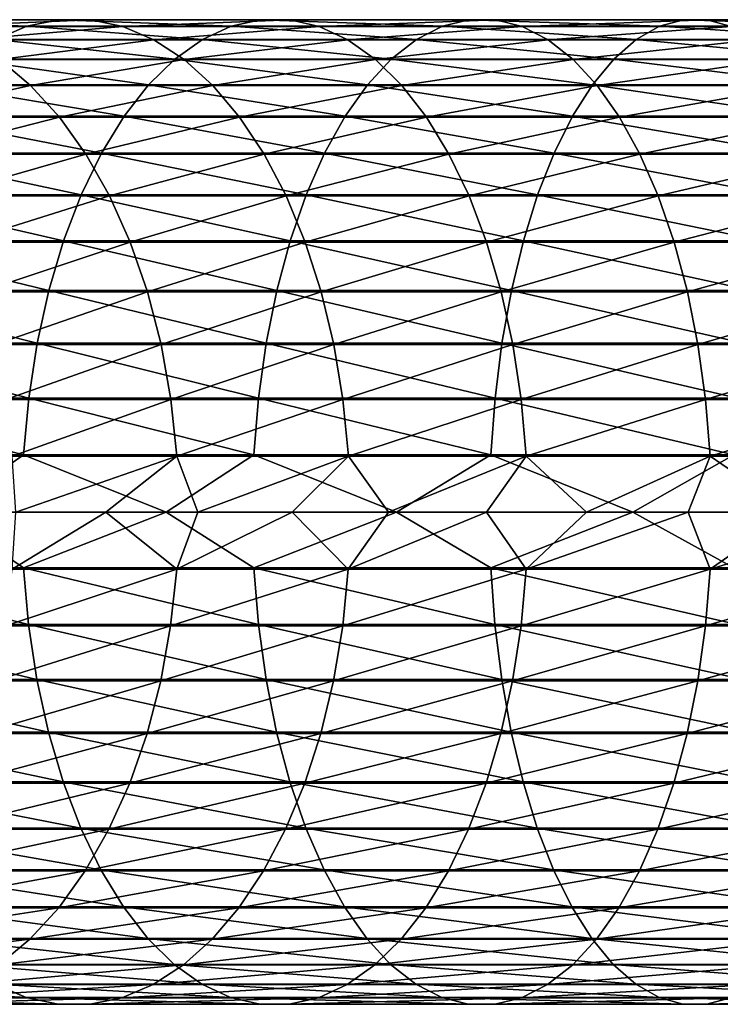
# Model space of a CAD drawing. Header units: metres. Extents: x -23 to 265, y -23 to 70.
# Tile 51 of 64: x 53 to 73, y -14 to 14. Entities that reach past the tile are written whole.
import ezdxf

# ---------------------------------------------------------------- set-up
doc = ezdxf.new("R2010")
doc.units = ezdxf.units.M
doc.layers.add('solid_SWIVIEL_SPOUT_SW0001', color=7, linetype='CONTINUOUS')

msp = doc.modelspace()

# ---------------------------------------------------------------- linework, layer by layer
at = {"layer": 'solid_SWIVIEL_SPOUT_SW0001'}
for points in [[(48.765572, 13.977437, 279.816315), (47.789581, 13.790409, 281.107941), (53.379547, 13.790409, 285.098022)], [(54.283951, 13.977437, 283.75528), (48.765572, 13.977437, 279.816315), (53.379547, 13.790409, 285.098022)], [(49.748051, 13.975067, 278.516083), (48.765572, 13.977437, 279.816315), (54.283951, 13.977437, 283.75528)], [(55.194366, 13.975067, 282.403625), (49.748051, 13.975067, 278.516083), (54.283951, 13.977437, 283.75528)], [(54.283951, 13.977437, 283.75528), (53.379547, 13.790409, 285.098022), (59.177959, 13.790409, 288.778595)], [(60.008106, 13.977437, 287.388733), (54.283951, 13.977437, 283.75528), (59.177959, 13.790409, 288.778595)], [(55.194366, 13.975067, 282.403625), (54.283951, 13.977437, 283.75528), (60.008106, 13.977437, 287.388733)], [(60.843769, 13.975067, 285.989624), (55.194366, 13.975067, 282.403625), (60.008106, 13.977437, 287.388733)], [(60.008106, 13.977437, 287.388733), (59.177959, 13.790409, 288.778595), (65.167709, 13.790409, 292.138855)], [(65.921143, 13.977437, 290.705963), (60.008106, 13.977437, 287.388733), (65.167709, 13.790409, 292.138855)], [(60.843769, 13.975067, 285.989624), (60.008106, 13.977437, 287.388733), (65.921143, 13.977437, 290.705963)], [(66.679588, 13.975067, 289.263519), (60.843769, 13.975067, 285.989624), (65.921143, 13.977437, 290.705963)], [(65.921143, 13.977437, 290.705963), (65.167709, 13.790409, 292.138855), (71.3311, 13.790409, 295.168854)], [(72.005608, 13.977437, 293.697144), (65.921143, 13.977437, 290.705963), (71.3311, 13.790409, 295.168854)], [(66.679588, 13.975067, 289.263519), (65.921143, 13.977437, 290.705963), (72.005608, 13.977437, 293.697144)], [(72.684593, 13.975067, 292.215637), (66.679588, 13.975067, 289.263519), (72.005608, 13.977437, 293.697144)], [(72.005608, 13.977437, 293.697144), (71.3311, 13.790409, 295.168854), (77.649956, 13.790409, 297.85965)], [(78.243538, 13.977437, 296.353485), (72.005608, 13.977437, 293.697144), (77.649956, 13.790409, 297.85965)], [(72.684593, 13.975067, 292.215637), (72.005608, 13.977437, 293.697144), (78.243538, 13.977437, 296.353485)], [(78.841072, 13.975067, 294.83728), (72.684593, 13.975067, 292.215637), (78.243538, 13.977437, 296.353485)], [(53.379547, 13.790409, 285.098022), (47.789581, 13.790409, 281.107941), (52.493416, 13.416516, 286.413635)], [(50.723705, 13.78333, 277.224884), (49.748051, 13.975067, 278.516083), (55.194366, 13.975067, 282.403625)], [(56.098457, 13.78333, 281.06134), (50.723705, 13.78333, 277.224884), (55.194366, 13.975067, 282.403625)], [(51.679321, 13.404825, 275.960205), (50.723705, 13.78333, 277.224884), (56.098457, 13.78333, 281.06134)], [(56.983978, 13.404825, 279.746643), (51.679321, 13.404825, 275.960205), (56.098457, 13.78333, 281.06134)], [(53.379547, 13.790409, 285.098022), (52.493416, 13.416516, 286.413635), (58.364586, 13.416516, 290.140411)], [(59.177959, 13.790409, 288.778595), (53.379547, 13.790409, 285.098022), (58.364586, 13.416516, 290.140411)], [(56.098457, 13.78333, 281.06134), (55.194366, 13.975067, 282.403625), (60.843769, 13.975067, 285.989624)], [(61.67363, 13.78333, 284.60022), (56.098457, 13.78333, 281.06134), (60.843769, 13.975067, 285.989624)], [(56.983978, 13.404825, 279.746643), (56.098457, 13.78333, 281.06134), (61.67363, 13.78333, 284.60022)], [(62.486443, 13.404825, 283.239349), (56.983978, 13.404825, 279.746643), (61.67363, 13.78333, 284.60022)], [(59.177959, 13.790409, 288.778595), (58.364586, 13.416516, 290.140411), (64.429489, 13.416516, 293.542816)], [(65.167709, 13.790409, 292.138855), (59.177959, 13.790409, 288.778595), (64.429489, 13.416516, 293.542816)], [(61.67363, 13.78333, 284.60022), (60.843769, 13.975067, 285.989624), (66.679588, 13.975067, 289.263519)], [(67.43277, 13.78333, 287.831085), (61.67363, 13.78333, 284.60022), (66.679588, 13.975067, 289.263519)], [(62.486443, 13.404825, 283.239349), (61.67363, 13.78333, 284.60022), (67.43277, 13.78333, 287.831085)], [(68.170471, 13.404825, 286.428101), (62.486443, 13.404825, 283.239349), (67.43277, 13.78333, 287.831085)], [(65.167709, 13.790409, 292.138855), (64.429489, 13.416516, 293.542816), (70.670227, 13.416516, 296.61084)], [(71.3311, 13.790409, 295.168854), (65.167709, 13.790409, 292.138855), (70.670227, 13.416516, 296.61084)], [(67.43277, 13.78333, 287.831085), (66.679588, 13.975067, 289.263519), (72.684593, 13.975067, 292.215637)], [(73.358871, 13.78333, 290.744446), (67.43277, 13.78333, 287.831085), (72.684593, 13.975067, 292.215637)], [(68.170471, 13.404825, 286.428101), (67.43277, 13.78333, 287.831085), (73.358871, 13.78333, 290.744446)], [(74.019295, 13.404825, 289.303436), (68.170471, 13.404825, 286.428101), (73.358871, 13.78333, 290.744446)], [(71.3311, 13.790409, 295.168854), (70.670227, 13.416516, 296.61084), (77.068367, 13.416516, 299.335388)], [(77.649956, 13.790409, 297.85965), (71.3311, 13.790409, 295.168854), (77.068367, 13.416516, 299.335388)], [(73.358871, 13.78333, 290.744446), (72.684593, 13.975067, 292.215637), (78.841072, 13.975067, 294.83728)], [(52.493416, 13.416516, 286.413635), (51.637562, 12.860826, 287.684296), (57.579002, 12.860826, 291.455658)], [(52.601944, 12.84468, 274.739197), (51.679321, 13.404825, 275.960205), (56.983978, 13.404825, 279.746643)], [(58.364586, 13.416516, 290.140411), (52.493416, 13.416516, 286.413635), (57.579002, 12.860826, 291.455658)], [(57.838928, 12.84468, 278.477325), (52.601944, 12.84468, 274.739197), (56.983978, 13.404825, 279.746643)], [(57.838928, 12.84468, 278.477325), (56.983978, 13.404825, 279.746643), (62.486443, 13.404825, 283.239349)], [(58.364586, 13.416516, 290.140411), (57.579002, 12.860826, 291.455658), (63.716496, 12.860826, 294.898804)], [(63.271194, 12.84468, 281.925476), (57.838928, 12.84468, 278.477325), (62.486443, 13.404825, 283.239349)], [(64.429489, 13.416516, 293.542816), (58.364586, 13.416516, 290.140411), (63.716496, 12.860826, 294.898804)], [(63.271194, 12.84468, 281.925476), (62.486443, 13.404825, 283.239349), (68.170471, 13.404825, 286.428101)], [(68.882713, 12.84468, 285.073547), (63.271194, 12.84468, 281.925476), (68.170471, 13.404825, 286.428101)], [(64.429489, 13.416516, 293.542816), (63.716496, 12.860826, 294.898804), (70.031921, 12.860826, 298.00354)], [(70.670227, 13.416516, 296.61084), (64.429489, 13.416516, 293.542816), (70.031921, 12.860826, 298.00354)], [(68.882713, 12.84468, 285.073547), (68.170471, 13.404825, 286.428101), (74.019295, 13.404825, 289.303436)], [(74.656914, 12.84468, 287.912201), (68.882713, 12.84468, 285.073547), (74.019295, 13.404825, 289.303436)], [(70.670227, 13.416516, 296.61084), (70.031921, 12.860826, 298.00354), (76.506645, 12.860826, 300.760712)], [(77.068367, 13.416516, 299.335388), (70.670227, 13.416516, 296.61084), (76.506645, 12.860826, 300.760712)], [(51.637562, 12.860826, 287.684296), (50.823582, 12.130866, 288.892792), (56.831856, 12.130866, 292.706573)], [(57.579002, 12.860826, 291.455658), (51.637562, 12.860826, 287.684296), (56.831856, 12.130866, 292.706573)], [(57.579002, 12.860826, 291.455658), (56.831856, 12.130866, 292.706573), (63.038387, 12.130866, 296.188446)], [(63.716496, 12.860826, 294.898804), (57.579002, 12.860826, 291.455658), (63.038387, 12.130866, 296.188446)], [(63.716496, 12.860826, 294.898804), (63.038387, 12.130866, 296.188446), (69.424858, 12.130866, 299.328094)], [(70.031921, 12.860826, 298.00354), (63.716496, 12.860826, 294.898804), (69.424858, 12.130866, 299.328094)], [(70.031921, 12.860826, 298.00354), (69.424858, 12.130866, 299.328094), (75.972412, 12.130866, 302.116302)], [(76.506645, 12.860826, 300.760712), (70.031921, 12.860826, 298.00354), (75.972412, 12.130866, 302.116302)], [(53.479073, 12.110486, 273.5784), (48.514576, 12.110486, 269.610748), (52.601944, 12.84468, 274.739197)], [(53.479073, 12.110486, 273.5784), (52.601944, 12.84468, 274.739197), (57.838928, 12.84468, 278.477325)], [(58.651718, 12.110486, 277.270599), (53.479073, 12.110486, 273.5784), (57.838928, 12.84468, 278.477325)], [(58.651718, 12.110486, 277.270599), (57.838928, 12.84468, 278.477325), (63.271194, 12.84468, 281.925476)], [(64.01725, 12.110486, 280.676392), (58.651718, 12.110486, 277.270599), (63.271194, 12.84468, 281.925476)], [(64.01725, 12.110486, 280.676392), (63.271194, 12.84468, 281.925476), (68.882713, 12.84468, 285.073547)], [(69.55983, 12.110486, 283.785797), (64.01725, 12.110486, 280.676392), (68.882713, 12.84468, 285.073547)], [(69.55983, 12.110486, 283.785797), (68.882713, 12.84468, 285.073547), (74.656914, 12.84468, 287.912201)], [(75.2631, 12.110486, 286.589569), (69.55983, 12.110486, 283.785797), (74.656914, 12.84468, 287.912201)], [(49.392033, 11.212191, 268.571991), (48.514576, 12.110486, 269.610748), (53.479073, 12.110486, 273.5784)], [(54.29882, 11.212191, 272.49353), (49.392033, 11.212191, 268.571991), (53.479073, 12.110486, 273.5784)], [(50.823582, 12.130866, 288.892792), (50.062504, 11.23653, 290.022736), (56.133266, 11.23653, 293.87619)], [(56.831856, 12.130866, 292.706573), (50.823582, 12.130866, 288.892792), (56.133266, 11.23653, 293.87619)], [(54.29882, 11.212191, 272.49353), (53.479073, 12.110486, 273.5784), (58.651718, 12.110486, 277.270599)], [(59.411339, 11.212191, 276.142792), (54.29882, 11.212191, 272.49353), (58.651718, 12.110486, 277.270599)], [(56.831856, 12.130866, 292.706573), (56.133266, 11.23653, 293.87619), (62.40435, 11.23653, 297.394287)], [(63.038387, 12.130866, 296.188446), (56.831856, 12.130866, 292.706573), (62.40435, 11.23653, 297.394287)], [(59.411339, 11.212191, 276.142792), (58.651718, 12.110486, 277.270599), (64.01725, 12.110486, 280.676392)], [(64.7145, 11.212191, 279.509033), (59.411339, 11.212191, 276.142792), (64.01725, 12.110486, 280.676392)], [(63.038387, 12.130866, 296.188446), (62.40435, 11.23653, 297.394287), (68.857239, 11.23653, 300.566589)], [(69.424858, 12.130866, 299.328094), (63.038387, 12.130866, 296.188446), (68.857239, 11.23653, 300.566589)], [(64.7145, 11.212191, 279.509033), (64.01725, 12.110486, 280.676392), (69.55983, 12.110486, 283.785797)], [(70.192657, 11.212191, 282.582275), (64.7145, 11.212191, 279.509033), (69.55983, 12.110486, 283.785797)], [(69.424858, 12.130866, 299.328094), (68.857239, 11.23653, 300.566589), (75.472893, 11.23653, 303.383759)], [(75.972412, 12.130866, 302.116302), (69.424858, 12.130866, 299.328094), (75.472893, 11.23653, 303.383759)], [(70.192657, 11.212191, 282.582275), (69.55983, 12.110486, 283.785797), (75.2631, 12.110486, 286.589569)], [(75.829628, 11.212191, 285.353455), (70.192657, 11.212191, 282.582275), (75.2631, 12.110486, 286.589569)], [(50.062504, 11.23653, 290.022736), (49.364639, 10.189936, 291.058838), (55.492702, 10.189936, 294.948669)], [(50.196182, 10.161966, 267.620026), (49.392033, 11.212191, 268.571991), (54.29882, 11.212191, 272.49353)], [(56.133266, 11.23653, 293.87619), (50.062504, 11.23653, 290.022736), (55.492702, 10.189936, 294.948669)], [(55.050083, 10.161966, 271.499298), (50.196182, 10.161966, 267.620026), (54.29882, 11.212191, 272.49353)], [(55.050083, 10.161966, 271.499298), (54.29882, 11.212191, 272.49353), (59.411339, 11.212191, 276.142792)], [(60.107498, 10.161966, 275.109222), (55.050083, 10.161966, 271.499298), (59.411339, 11.212191, 276.142792)], [(56.133266, 11.23653, 293.87619), (55.492702, 10.189936, 294.948669), (61.822979, 10.189936, 298.499939)], [(62.40435, 11.23653, 297.394287), (56.133266, 11.23653, 293.87619), (61.822979, 10.189936, 298.499939)], [(60.107498, 10.161966, 275.109222), (59.411339, 11.212191, 276.142792), (64.7145, 11.212191, 279.509033)], [(65.3535, 10.161966, 278.439178), (60.107498, 10.161966, 275.109222), (64.7145, 11.212191, 279.509033)], [(62.40435, 11.23653, 297.394287), (61.822979, 10.189936, 298.499939), (68.336777, 10.189936, 301.702209)], [(68.857239, 11.23653, 300.566589), (62.40435, 11.23653, 297.394287), (68.336777, 10.189936, 301.702209)], [(65.3535, 10.161966, 278.439178), (64.7145, 11.212191, 279.509033), (70.192657, 11.212191, 282.582275)], [(70.772606, 10.161966, 281.479309), (65.3535, 10.161966, 278.439178), (70.192657, 11.212191, 282.582275)], [(68.857239, 11.23653, 300.566589), (68.336777, 10.189936, 301.702209), (75.01487, 10.189936, 304.54599)], [(75.472893, 11.23653, 303.383759), (68.857239, 11.23653, 300.566589), (75.01487, 10.189936, 304.54599)], [(70.772606, 10.161966, 281.479309), (70.192657, 11.212191, 282.582275), (75.829628, 11.212191, 285.353455)], [(76.348824, 10.161966, 284.220642), (70.772606, 10.161966, 281.479309), (75.829628, 11.212191, 285.353455)], [(49.364639, 10.189936, 291.058838), (48.739452, 9.005264, 291.98703), (54.918846, 9.005264, 295.909454)], [(55.492702, 10.189936, 294.948669), (49.364639, 10.189936, 291.058838), (54.918846, 9.005264, 295.909454)], [(50.916126, 8.974045, 266.767761), (50.196182, 10.161966, 267.620026), (55.050083, 10.161966, 271.499298)], [(55.722679, 8.974045, 270.609192), (50.916126, 8.974045, 266.767761), (55.050083, 10.161966, 271.499298)], [(55.492702, 10.189936, 294.948669), (54.918846, 9.005264, 295.909454), (61.302147, 9.005264, 299.490479)], [(55.722679, 8.974045, 270.609192), (55.050083, 10.161966, 271.499298), (60.107498, 10.161966, 275.109222)], [(61.822979, 10.189936, 298.499939), (55.492702, 10.189936, 294.948669), (61.302147, 9.005264, 299.490479)], [(60.730759, 8.974045, 274.183899), (55.722679, 8.974045, 270.609192), (60.107498, 10.161966, 275.109222)], [(60.730759, 8.974045, 274.183899), (60.107498, 10.161966, 275.109222), (65.3535, 10.161966, 278.439178)], [(65.925591, 8.974045, 277.481354), (60.730759, 8.974045, 274.183899), (65.3535, 10.161966, 278.439178)], [(61.822979, 10.189936, 298.499939), (61.302147, 9.005264, 299.490479), (67.870506, 9.005264, 302.719543)], [(68.336777, 10.189936, 301.702209), (61.822979, 10.189936, 298.499939), (67.870506, 9.005264, 302.719543)], [(65.925591, 8.974045, 277.481354), (65.3535, 10.161966, 278.439178), (70.772606, 10.161966, 281.479309)], [(71.291832, 8.974045, 280.491821), (65.925591, 8.974045, 277.481354), (70.772606, 10.161966, 281.479309)], [(68.336777, 10.189936, 301.702209), (67.870506, 9.005264, 302.719543), (74.604546, 9.005264, 305.587158)], [(75.01487, 10.189936, 304.54599), (68.336777, 10.189936, 301.702209), (74.604546, 9.005264, 305.587158)], [(71.291832, 8.974045, 280.491821), (70.772606, 10.161966, 281.479309), (76.348824, 10.161966, 284.220642)], [(76.813652, 8.974045, 283.206421), (71.291832, 8.974045, 280.491821), (76.348824, 10.161966, 284.220642)], [(48.739452, 9.005264, 291.98703), (48.195408, 7.698569, 292.794739), (54.419472, 7.698569, 296.745514)], [(54.918846, 9.005264, 295.909454), (48.739452, 9.005264, 291.98703), (54.419472, 7.698569, 296.745514)], [(51.542114, 7.664522, 266.026703), (50.916126, 8.974045, 266.767761), (55.722679, 8.974045, 270.609192)], [(56.307495, 7.664522, 269.835236), (51.542114, 7.664522, 266.026703), (55.722679, 8.974045, 270.609192)], [(54.918846, 9.005264, 295.909454), (54.419472, 7.698569, 296.745514), (60.848915, 7.698569, 300.352448)], [(61.302147, 9.005264, 299.490479), (54.918846, 9.005264, 295.909454), (60.848915, 7.698569, 300.352448)], [(56.307495, 7.664522, 269.835236), (55.722679, 8.974045, 270.609192), (60.730759, 8.974045, 274.183899)], [(61.272678, 7.664522, 273.379333), (56.307495, 7.664522, 269.835236), (60.730759, 8.974045, 274.183899)], [(61.272678, 7.664522, 273.379333), (60.730759, 8.974045, 274.183899), (65.925591, 8.974045, 277.481354)], [(61.302147, 9.005264, 299.490479), (60.848915, 7.698569, 300.352448), (67.46476, 7.698569, 303.604858)], [(66.423012, 7.664522, 276.648529), (61.272678, 7.664522, 273.379333), (65.925591, 8.974045, 277.481354)], [(67.870506, 9.005264, 302.719543), (61.302147, 9.005264, 299.490479), (67.46476, 7.698569, 303.604858)], [(66.423012, 7.664522, 276.648529), (65.925591, 8.974045, 277.481354), (71.291832, 8.974045, 280.491821)], [(71.743294, 7.664522, 279.633209), (66.423012, 7.664522, 276.648529), (71.291832, 8.974045, 280.491821)], [(67.870506, 9.005264, 302.719543), (67.46476, 7.698569, 303.604858), (74.247475, 7.698569, 306.493195)], [(74.604546, 9.005264, 305.587158), (67.870506, 9.005264, 302.719543), (74.247475, 7.698569, 306.493195)], [(71.743294, 7.664522, 279.633209), (71.291832, 8.974045, 280.491821), (76.813652, 8.974045, 283.206421)], [(77.217819, 7.664522, 282.324554), (71.743294, 7.664522, 279.633209), (76.813652, 8.974045, 283.206421)], [(48.195408, 7.698569, 292.794739), (47.739876, 6.287555, 293.471069), (54.001347, 6.287555, 297.445587)], [(54.419472, 7.698569, 296.745514), (48.195408, 7.698569, 292.794739), (54.001347, 6.287555, 297.445587)], [(52.065655, 6.251143, 265.406921), (51.542114, 7.664522, 266.026703), (56.307495, 7.664522, 269.835236)], [(56.796604, 6.251143, 269.187927), (52.065655, 6.251143, 265.406921), (56.307495, 7.664522, 269.835236)], [(54.419472, 7.698569, 296.745514), (54.001347, 6.287555, 297.445587), (60.469425, 6.287555, 301.074188)], [(60.848915, 7.698569, 300.352448), (54.419472, 7.698569, 296.745514), (60.469425, 6.287555, 301.074188)], [(56.796604, 6.251143, 269.187927), (56.307495, 7.664522, 269.835236), (61.272678, 7.664522, 273.379333)], [(61.725914, 6.251143, 272.706421), (56.796604, 6.251143, 269.187927), (61.272678, 7.664522, 273.379333)], [(60.848915, 7.698569, 300.352448), (60.469425, 6.287555, 301.074188), (67.125023, 6.287555, 304.34613)], [(67.46476, 7.698569, 303.604858), (60.848915, 7.698569, 300.352448), (67.125023, 6.287555, 304.34613)], [(61.725914, 6.251143, 272.706421), (61.272678, 7.664522, 273.379333), (66.423012, 7.664522, 276.648529)], [(66.839035, 6.251143, 275.952026), (61.725914, 6.251143, 272.706421), (66.423012, 7.664522, 276.648529)], [(66.839035, 6.251143, 275.952026), (66.423012, 7.664522, 276.648529), (71.743294, 7.664522, 279.633209)], [(72.120872, 6.251143, 278.915131), (66.839035, 6.251143, 275.952026), (71.743294, 7.664522, 279.633209)], [(67.46476, 7.698569, 303.604858), (67.125023, 6.287555, 304.34613), (73.948494, 6.287555, 307.251831)], [(74.247475, 7.698569, 306.493195), (67.46476, 7.698569, 303.604858), (73.948494, 6.287555, 307.251831)], [(72.120872, 6.251143, 278.915131), (71.743294, 7.664522, 279.633209), (77.217819, 7.664522, 282.324554)], [(77.55584, 6.251143, 281.587036), (72.120872, 6.251143, 278.915131), (77.217819, 7.664522, 282.324554)], [(47.739876, 6.287555, 293.471069), (47.379036, 4.791343, 294.006775), (53.670132, 4.791343, 298.000122)], [(54.001347, 6.287555, 297.445587), (47.739876, 6.287555, 293.471069), (53.670132, 4.791343, 298.000122)], [(52.47966, 4.753058, 264.916809), (52.065655, 6.251143, 265.406921), (56.796604, 6.251143, 269.187927)], [(57.18338, 4.753058, 268.676056), (52.47966, 4.753058, 264.916809), (56.796604, 6.251143, 269.187927)], [(54.001347, 6.287555, 297.445587), (53.670132, 4.791343, 298.000122), (60.168816, 4.791343, 301.645874)], [(60.469425, 6.287555, 301.074188), (54.001347, 6.287555, 297.445587), (60.168816, 4.791343, 301.645874)], [(57.18338, 4.753058, 268.676056), (56.796604, 6.251143, 269.187927), (61.725914, 6.251143, 272.706421)], [(62.08432, 4.753058, 272.174316), (57.18338, 4.753058, 268.676056), (61.725914, 6.251143, 272.706421)], [(60.469425, 6.287555, 301.074188), (60.168816, 4.791343, 301.645874), (66.855904, 4.791343, 304.933319)], [(67.125023, 6.287555, 304.34613), (60.469425, 6.287555, 301.074188), (66.855904, 4.791343, 304.933319)], [(62.08432, 4.753058, 272.174316), (61.725914, 6.251143, 272.706421), (66.839035, 6.251143, 275.952026)], [(67.168015, 4.753058, 275.401215), (62.08432, 4.753058, 272.174316), (66.839035, 6.251143, 275.952026)], [(67.168015, 4.753058, 275.401215), (66.839035, 6.251143, 275.952026), (72.120872, 6.251143, 278.915131)], [(67.125023, 6.287555, 304.34613), (66.855904, 4.791343, 304.933319), (73.71167, 4.791343, 307.852753)], [(73.948494, 6.287555, 307.251831), (67.125023, 6.287555, 304.34613), (73.71167, 4.791343, 307.852753)], [(72.419456, 4.753058, 278.34729), (67.168015, 4.753058, 275.401215), (72.120872, 6.251143, 278.915131)], [(72.419456, 4.753058, 278.34729), (72.120872, 6.251143, 278.915131), (77.55584, 6.251143, 281.587036)], [(77.823143, 4.753058, 281.003784), (72.419456, 4.753058, 278.34729), (77.55584, 6.251143, 281.587036)], [(47.379036, 4.791343, 294.006775), (47.117775, 3.230207, 294.394684), (53.430321, 3.230207, 298.401611)], [(53.670132, 4.791343, 298.000122), (47.379036, 4.791343, 294.006775), (53.430321, 3.230207, 298.401611)], [(52.778519, 3.190568, 264.563019), (52.47966, 4.753058, 264.916809), (57.18338, 4.753058, 268.676056)], [(57.462585, 3.190568, 268.306549), (52.778519, 3.190568, 264.563019), (57.18338, 4.753058, 268.676056)], [(53.670132, 4.791343, 298.000122), (53.430321, 3.230207, 298.401611), (59.951164, 3.230207, 302.059814)], [(60.168816, 4.791343, 301.645874), (53.670132, 4.791343, 298.000122), (59.951164, 3.230207, 302.059814)], [(57.462585, 3.190568, 268.306549), (57.18338, 4.753058, 268.676056), (62.08432, 4.753058, 272.174316)], [(62.343044, 3.190568, 271.790192), (57.462585, 3.190568, 268.306549), (62.08432, 4.753058, 272.174316)], [(60.168816, 4.791343, 301.645874), (59.951164, 3.230207, 302.059814), (66.661057, 3.230207, 305.358459)], [(66.855904, 4.791343, 304.933319), (60.168816, 4.791343, 301.645874), (66.661057, 3.230207, 305.358459)], [(62.343044, 3.190568, 271.790192), (62.08432, 4.753058, 272.174316), (67.168015, 4.753058, 275.401215)], [(67.405495, 3.190568, 275.003601), (62.343044, 3.190568, 271.790192), (67.168015, 4.753058, 275.401215)], [(66.855904, 4.791343, 304.933319), (66.661057, 3.230207, 305.358459), (73.540192, 3.230207, 308.287842)], [(73.71167, 4.791343, 307.852753), (66.855904, 4.791343, 304.933319), (73.540192, 3.230207, 308.287842)], [(67.405495, 3.190568, 275.003601), (67.168015, 4.753058, 275.401215), (72.419456, 4.753058, 278.34729)], [(72.634995, 3.190568, 277.937378), (67.405495, 3.190568, 275.003601), (72.419456, 4.753058, 278.34729)], [(72.634995, 3.190568, 277.937378), (72.419456, 4.753058, 278.34729), (77.823143, 4.753058, 281.003784)], [(78.016098, 3.190568, 280.582794), (72.634995, 3.190568, 277.937378), (77.823143, 4.753058, 281.003784)], [(47.117775, 3.230207, 294.394684), (46.959629, 1.625301, 294.629456), (53.28516, 1.625301, 298.644653)], [(53.430321, 3.230207, 298.401611), (47.117775, 3.230207, 294.394684), (53.28516, 1.625301, 298.644653)], [(52.958183, 1.584845, 264.350342), (52.778519, 3.190568, 264.563019), (57.462585, 3.190568, 268.306549)], [(57.630432, 1.584845, 268.084442), (52.958183, 1.584845, 264.350342), (57.462585, 3.190568, 268.306549)], [(53.430321, 3.230207, 298.401611), (53.28516, 1.625301, 298.644653), (59.819416, 1.625301, 302.310364)], [(59.951164, 3.230207, 302.059814), (53.430321, 3.230207, 298.401611), (59.819416, 1.625301, 302.310364)], [(57.630432, 1.584845, 268.084442), (57.462585, 3.190568, 268.306549), (62.343044, 3.190568, 271.790192)], [(62.498581, 1.584845, 271.559265), (57.630432, 1.584845, 268.084442), (62.343044, 3.190568, 271.790192)], [(59.951164, 3.230207, 302.059814), (59.819416, 1.625301, 302.310364), (66.543114, 1.625301, 305.615814)], [(66.661057, 3.230207, 305.358459), (59.951164, 3.230207, 302.059814), (66.543114, 1.625301, 305.615814)], [(62.498581, 1.584845, 271.559265), (62.343044, 3.190568, 271.790192), (67.405495, 3.190568, 275.003601)], [(67.548264, 1.584845, 274.764587), (62.498581, 1.584845, 271.559265), (67.405495, 3.190568, 275.003601)], [(66.661057, 3.230207, 305.358459), (66.543114, 1.625301, 305.615814), (73.436401, 1.625301, 308.551239)], [(73.540192, 3.230207, 308.287842), (66.661057, 3.230207, 305.358459), (73.436401, 1.625301, 308.551239)], [(67.548264, 1.584845, 274.764587), (67.405495, 3.190568, 275.003601), (72.634995, 3.190568, 277.937378)], [(72.764565, 1.584845, 277.690948), (67.548264, 1.584845, 274.764587), (72.634995, 3.190568, 277.937378)], [(72.764565, 1.584845, 277.690948), (72.634995, 3.190568, 277.937378), (78.016098, 3.190568, 280.582794)], [(78.132095, 1.584845, 280.329681), (72.764565, 1.584845, 277.690948), (78.016098, 3.190568, 280.582794)], [(50.984653, 0, 297.351501), (53.28516, 1.625301, 298.644653), (46.959629, 1.625301, 294.629456)], [(50.984653, 0, 297.351501), (57.33046, 0, 301.077026), (53.28516, 1.625301, 298.644653)], [(53.063828, 0, 264.321747), (52.958183, 1.584845, 264.350342), (57.630432, 1.584845, 268.084442)], [(55.617336, 0, 266.41153), (53.063828, 0, 264.321747), (57.630432, 1.584845, 268.084442)], [(57.33046, 0, 301.077026), (59.819416, 1.625301, 302.310364), (53.28516, 1.625301, 298.644653)], [(58.232376, 0, 268.423798), (55.617336, 0, 266.41153), (57.630432, 1.584845, 268.084442)], [(57.33046, 0, 301.077026), (63.865837, 0, 304.459015), (59.819416, 1.625301, 302.310364)], [(58.232376, 0, 268.423798), (57.630432, 1.584845, 268.084442), (62.498581, 1.584845, 271.559265)], [(60.906593, 0, 270.35672), (58.232376, 0, 268.423798), (62.498581, 1.584845, 271.559265)], [(63.865837, 0, 304.459015), (66.543114, 1.625301, 305.615814), (59.819416, 1.625301, 302.310364)], [(63.637581, 0, 272.208557), (60.906593, 0, 270.35672), (62.498581, 1.584845, 271.559265)], [(63.637581, 0, 272.208557), (62.498581, 1.584845, 271.559265), (67.548264, 1.584845, 274.764587)], [(66.422882, 0, 273.977661), (63.637581, 0, 272.208557), (67.548264, 1.584845, 274.764587)], [(63.865837, 0, 304.459015), (70.572197, 0, 307.487854), (66.543114, 1.625301, 305.615814)], [(69.259995, 0, 275.662415), (66.422882, 0, 273.977661), (67.548264, 1.584845, 274.764587)], [(70.572197, 0, 307.487854), (73.436401, 1.625301, 308.551239), (66.543114, 1.625301, 305.615814)], [(69.259995, 0, 275.662415), (67.548264, 1.584845, 274.764587), (72.764565, 1.584845, 277.690948)], [(72.146362, 0, 277.261353), (69.259995, 0, 275.662415), (72.764565, 1.584845, 277.690948)], [(70.572197, 0, 307.487854), (77.430466, 0, 310.154877), (73.436401, 1.625301, 308.551239)], [(75.079384, 0, 278.772949), (72.146362, 0, 277.261353), (72.764565, 1.584845, 277.690948)], [(75.079384, 0, 278.772949), (72.764565, 1.584845, 277.690948), (78.132095, 1.584845, 280.329681)], [(53.282768, -1.584845, 298.648651), (50.984653, 0, 297.351501), (46.95702, -1.584845, 294.633331)], [(53.282768, -1.584845, 298.648651), (57.33046, 0, 301.077026), (50.984653, 0, 297.351501)], [(59.817245, -1.584845, 302.314514), (57.33046, 0, 301.077026), (53.282768, -1.584845, 298.648651)], [(57.627617, -1.625301, 268.088165), (55.617336, 0, 266.41153), (58.232376, 0, 268.423798)], [(59.817245, -1.584845, 302.314514), (63.865837, 0, 304.459015), (57.33046, 0, 301.077026)], [(57.627617, -1.625301, 268.088165), (58.232376, 0, 268.423798), (60.906593, 0, 270.35672)], [(66.541168, -1.584845, 305.620056), (63.865837, 0, 304.459015), (59.817245, -1.584845, 302.314514)], [(66.541168, -1.584845, 305.620056), (70.572197, 0, 307.487854), (63.865837, 0, 304.459015)], [(73.434685, -1.584845, 308.555573), (70.572197, 0, 307.487854), (66.541168, -1.584845, 305.620056)], [(73.434685, -1.584845, 308.555573), (77.430466, 0, 310.154877), (70.572197, 0, 307.487854)], [(52.95517, -1.625301, 264.353912), (53.063828, 0, 264.321747), (55.617336, 0, 266.41153)], [(57.627617, -1.625301, 268.088165), (52.95517, -1.625301, 264.353912), (55.617336, 0, 266.41153)], [(62.495972, -1.625301, 271.563141), (57.627617, -1.625301, 268.088165), (60.906593, 0, 270.35672)], [(62.495972, -1.625301, 271.563141), (60.906593, 0, 270.35672), (63.637581, 0, 272.208557)], [(62.495972, -1.625301, 271.563141), (63.637581, 0, 272.208557), (66.422882, 0, 273.977661)], [(67.545868, -1.625301, 274.768585), (62.495972, -1.625301, 271.563141), (66.422882, 0, 273.977661)], [(67.545868, -1.625301, 274.768585), (66.422882, 0, 273.977661), (69.259995, 0, 275.662415)], [(67.545868, -1.625301, 274.768585), (69.259995, 0, 275.662415), (72.146362, 0, 277.261353)], [(72.76239, -1.625301, 277.695068), (67.545868, -1.625301, 274.768585), (72.146362, 0, 277.261353)], [(72.76239, -1.625301, 277.695068), (72.146362, 0, 277.261353), (75.079384, 0, 278.772949)], [(72.76239, -1.625301, 277.695068), (75.079384, 0, 278.772949), (78.056427, 0, 280.195923)], [(78.13015, -1.625301, 280.333923), (72.76239, -1.625301, 277.695068), (78.056427, 0, 280.195923)], [(46.95702, -1.584845, 294.633331), (47.112556, -3.190568, 294.402435), (53.425533, -3.190568, 298.409637)], [(53.282768, -1.584845, 298.648651), (46.95702, -1.584845, 294.633331), (53.425533, -3.190568, 298.409637)], [(52.772491, -3.230207, 264.57016), (52.95517, -1.625301, 264.353912), (57.627617, -1.625301, 268.088165)], [(57.456955, -3.230207, 268.314026), (52.772491, -3.230207, 264.57016), (57.627617, -1.625301, 268.088165)], [(53.282768, -1.584845, 298.648651), (53.425533, -3.190568, 298.409637), (59.946819, -3.190568, 302.068085)], [(59.817245, -1.584845, 302.314514), (53.282768, -1.584845, 298.648651), (59.946819, -3.190568, 302.068085)], [(57.456955, -3.230207, 268.314026), (57.627617, -1.625301, 268.088165), (62.495972, -1.625301, 271.563141)], [(62.33783, -3.230207, 271.797943), (57.456955, -3.230207, 268.314026), (62.495972, -1.625301, 271.563141)], [(59.817245, -1.584845, 302.314514), (59.946819, -3.190568, 302.068085), (66.657166, -3.190568, 305.366974)], [(66.541168, -1.584845, 305.620056), (59.817245, -1.584845, 302.314514), (66.657166, -3.190568, 305.366974)], [(62.33783, -3.230207, 271.797943), (62.495972, -1.625301, 271.563141), (67.545868, -1.625301, 274.768585)], [(67.400703, -3.230207, 275.011627), (62.33783, -3.230207, 271.797943), (67.545868, -1.625301, 274.768585)], [(66.541168, -1.584845, 305.620056), (66.657166, -3.190568, 305.366974), (73.536766, -3.190568, 308.296539)], [(73.434685, -1.584845, 308.555573), (66.541168, -1.584845, 305.620056), (73.536766, -3.190568, 308.296539)], [(67.400703, -3.230207, 275.011627), (67.545868, -1.625301, 274.768585), (72.76239, -1.625301, 277.695068)], [(72.630646, -3.230207, 277.945618), (67.400703, -3.230207, 275.011627), (72.76239, -1.625301, 277.695068)], [(72.630646, -3.230207, 277.945618), (72.76239, -1.625301, 277.695068), (78.13015, -1.625301, 280.333923)], [(78.012207, -3.230207, 280.591278), (72.630646, -3.230207, 277.945618), (78.13015, -1.625301, 280.333923)], [(47.112556, -3.190568, 294.402435), (47.371281, -4.753058, 294.018311), (53.663013, -4.753058, 298.012024)], [(53.425533, -3.190568, 298.409637), (47.112556, -3.190568, 294.402435), (53.663013, -4.753058, 298.012024)], [(52.470703, -4.791343, 264.927429), (52.772491, -3.230207, 264.57016), (57.456955, -3.230207, 268.314026)], [(57.175011, -4.791343, 268.687134), (52.470703, -4.791343, 264.927429), (57.456955, -3.230207, 268.314026)], [(53.425533, -3.190568, 298.409637), (53.663013, -4.753058, 298.012024), (60.162354, -4.753058, 301.658173)], [(59.946819, -3.190568, 302.068085), (53.425533, -3.190568, 298.409637), (60.162354, -4.753058, 301.658173)], [(57.175011, -4.791343, 268.687134), (57.456955, -3.230207, 268.314026), (62.33783, -3.230207, 271.797943)], [(62.076565, -4.791343, 272.185822), (57.175011, -4.791343, 268.687134), (62.33783, -3.230207, 271.797943)], [(59.946819, -3.190568, 302.068085), (60.162354, -4.753058, 301.658173), (66.850121, -4.753058, 304.945953)], [(66.657166, -3.190568, 305.366974), (59.946819, -3.190568, 302.068085), (66.850121, -4.753058, 304.945953)], [(62.076565, -4.791343, 272.185822), (62.33783, -3.230207, 271.797943), (67.400703, -3.230207, 275.011627)], [(67.160896, -4.791343, 275.413147), (62.076565, -4.791343, 272.185822), (67.400703, -3.230207, 275.011627)], [(66.657166, -3.190568, 305.366974), (66.850121, -4.753058, 304.945953), (73.706573, -4.753058, 307.865662)], [(73.536766, -3.190568, 308.296539), (66.657166, -3.190568, 305.366974), (73.706573, -4.753058, 307.865662)], [(67.160896, -4.791343, 275.413147), (67.400703, -3.230207, 275.011627), (72.630646, -3.230207, 277.945618)], [(72.412994, -4.791343, 278.359558), (67.160896, -4.791343, 275.413147), (72.630646, -3.230207, 277.945618)], [(72.412994, -4.791343, 278.359558), (72.630646, -3.230207, 277.945618), (78.012207, -3.230207, 280.591278)], [(77.81736, -4.791343, 281.016418), (72.412994, -4.791343, 278.359558), (78.012207, -3.230207, 280.591278)], [(47.371281, -4.753058, 294.018311), (47.729691, -6.251143, 293.486176), (53.991993, -6.251143, 297.461243)], [(53.663013, -4.753058, 298.012024), (47.371281, -4.753058, 294.018311), (53.991993, -6.251143, 297.461243)], [(52.053886, -6.287555, 265.420868), (52.470703, -4.791343, 264.927429), (57.175011, -4.791343, 268.687134)], [(56.78561, -6.287555, 269.202484), (52.053886, -6.287555, 265.420868), (57.175011, -4.791343, 268.687134)], [(53.663013, -4.753058, 298.012024), (53.991993, -6.251143, 297.461243), (60.460938, -6.251143, 301.090302)], [(60.162354, -4.753058, 301.658173), (53.663013, -4.753058, 298.012024), (60.460938, -6.251143, 301.090302)], [(56.78561, -6.287555, 269.202484), (57.175011, -4.791343, 268.687134), (62.076565, -4.791343, 272.185822)], [(61.715725, -6.287555, 272.721558), (56.78561, -6.287555, 269.202484), (62.076565, -4.791343, 272.185822)], [(60.162354, -4.753058, 301.658173), (60.460938, -6.251143, 301.090302), (67.117424, -6.251143, 304.362732)], [(66.850121, -4.753058, 304.945953), (60.162354, -4.753058, 301.658173), (67.117424, -6.251143, 304.362732)], [(61.715725, -6.287555, 272.721558), (62.076565, -4.791343, 272.185822), (67.160896, -4.791343, 275.413147)], [(66.829681, -6.287555, 275.967682), (61.715725, -6.287555, 272.721558), (67.160896, -4.791343, 275.413147)], [(66.829681, -6.287555, 275.967682), (67.160896, -4.791343, 275.413147), (72.412994, -4.791343, 278.359558)], [(72.112389, -6.287555, 278.931274), (66.829681, -6.287555, 275.967682), (72.412994, -4.791343, 278.359558)], [(66.850121, -4.753058, 304.945953), (67.117424, -6.251143, 304.362732), (73.941811, -6.251143, 307.268799)], [(73.706573, -4.753058, 307.865662), (66.850121, -4.753058, 304.945953), (73.941811, -6.251143, 307.268799)], [(72.112389, -6.287555, 278.931274), (72.412994, -4.791343, 278.359558), (77.81736, -4.791343, 281.016418)], [(77.548241, -6.287555, 281.603607), (72.112389, -6.287555, 278.931274), (77.81736, -4.791343, 281.016418)], [(47.729691, -6.251143, 293.486176), (48.182922, -7.664522, 292.813293), (54.408012, -7.664522, 296.764709)], [(53.991993, -6.251143, 297.461243), (47.729691, -6.251143, 293.486176), (54.408012, -7.664522, 296.764709)], [(51.527695, -7.698569, 266.043762), (52.053886, -6.287555, 265.420868), (56.78561, -6.287555, 269.202484)], [(56.294022, -7.698569, 269.853058), (51.527695, -7.698569, 266.043762), (56.78561, -6.287555, 269.202484)], [(53.991993, -6.251143, 297.461243), (54.408012, -7.664522, 296.764709), (60.838516, -7.664522, 300.372223)], [(60.460938, -6.251143, 301.090302), (53.991993, -6.251143, 297.461243), (60.838516, -7.664522, 300.372223)], [(56.294022, -7.698569, 269.853058), (56.78561, -6.287555, 269.202484), (61.715725, -6.287555, 272.721558)], [(61.260197, -7.698569, 273.397858), (56.294022, -7.698569, 269.853058), (61.715725, -6.287555, 272.721558)], [(60.460938, -6.251143, 301.090302), (60.838516, -7.664522, 300.372223), (67.455444, -7.664522, 303.625183)], [(67.117424, -6.251143, 304.362732), (60.460938, -6.251143, 301.090302), (67.455444, -7.664522, 303.625183)], [(61.260197, -7.698569, 273.397858), (61.715725, -6.287555, 272.721558), (66.829681, -6.287555, 275.967682)], [(66.411552, -7.698569, 276.667725), (61.260197, -7.698569, 273.397858), (66.829681, -6.287555, 275.967682)], [(66.411552, -7.698569, 276.667725), (66.829681, -6.287555, 275.967682), (72.112389, -6.287555, 278.931274)], [(71.732895, -7.698569, 279.652985), (66.411552, -7.698569, 276.667725), (72.112389, -6.287555, 278.931274)], [(67.117424, -6.251143, 304.362732), (67.455444, -7.664522, 303.625183), (74.239281, -7.664522, 306.513977)], [(73.941811, -6.251143, 307.268799), (67.117424, -6.251143, 304.362732), (74.239281, -7.664522, 306.513977)], [(71.732895, -7.698569, 279.652985), (72.112389, -6.287555, 278.931274), (77.548241, -6.287555, 281.603607)], [(77.208511, -7.698569, 282.344879), (71.732895, -7.698569, 279.652985), (77.548241, -6.287555, 281.603607)], [(48.182922, -7.664522, 292.813293), (48.724842, -8.974045, 292.008698), (54.905437, -8.974045, 295.931885)], [(54.408012, -7.664522, 296.764709), (48.182922, -7.664522, 292.813293), (54.905437, -8.974045, 295.931885)], [(50.899254, -9.005264, 266.78772), (51.527695, -7.698569, 266.043762), (56.294022, -7.698569, 269.853058)], [(55.706913, -9.005264, 270.630035), (50.899254, -9.005264, 266.78772), (56.294022, -7.698569, 269.853058)], [(54.408012, -7.664522, 296.764709), (54.905437, -8.974045, 295.931885), (61.289978, -8.974045, 299.513611)], [(60.838516, -7.664522, 300.372223), (54.408012, -7.664522, 296.764709), (61.289978, -8.974045, 299.513611)], [(55.706913, -9.005264, 270.630035), (56.294022, -7.698569, 269.853058), (61.260197, -7.698569, 273.397858)], [(60.716152, -9.005264, 274.205597), (55.706913, -9.005264, 270.630035), (61.260197, -7.698569, 273.397858)], [(60.716152, -9.005264, 274.205597), (61.260197, -7.698569, 273.397858), (66.411552, -7.698569, 276.667725)], [(65.912178, -9.005264, 277.503815), (60.716152, -9.005264, 274.205597), (66.411552, -7.698569, 276.667725)], [(60.838516, -7.664522, 300.372223), (61.289978, -8.974045, 299.513611), (67.859612, -8.974045, 302.743317)], [(67.455444, -7.664522, 303.625183), (60.838516, -7.664522, 300.372223), (67.859612, -8.974045, 302.743317)], [(65.912178, -9.005264, 277.503815), (66.411552, -7.698569, 276.667725), (71.732895, -7.698569, 279.652985)], [(71.279663, -9.005264, 280.514954), (65.912178, -9.005264, 277.503815), (71.732895, -7.698569, 279.652985)], [(67.455444, -7.664522, 303.625183), (67.859612, -8.974045, 302.743317), (74.594955, -8.974045, 305.611481)], [(74.239281, -7.664522, 306.513977), (67.455444, -7.664522, 303.625183), (74.594955, -8.974045, 305.611481)], [(71.279663, -9.005264, 280.514954), (71.732895, -7.698569, 279.652985), (77.208511, -7.698569, 282.344879)], [(76.802757, -9.005264, 283.230194), (71.279663, -9.005264, 280.514954), (77.208511, -7.698569, 282.344879)], [(48.724842, -8.974045, 292.008698), (49.348103, -10.161966, 291.083374), (55.477528, -10.161966, 294.97406)], [(54.905437, -8.974045, 295.931885), (48.724842, -8.974045, 292.008698), (55.477528, -10.161966, 294.97406)], [(50.177082, -10.189936, 267.642639), (50.899254, -9.005264, 266.78772), (55.706913, -9.005264, 270.630035)], [(55.032238, -10.189936, 271.522919), (50.177082, -10.189936, 267.642639), (55.706913, -9.005264, 270.630035)], [(54.905437, -8.974045, 295.931885), (55.477528, -10.161966, 294.97406), (61.8092, -10.161966, 298.526154)], [(61.289978, -8.974045, 299.513611), (54.905437, -8.974045, 295.931885), (61.8092, -10.161966, 298.526154)], [(55.032238, -10.189936, 271.522919), (55.706913, -9.005264, 270.630035), (60.716152, -9.005264, 274.205597)], [(60.090961, -10.189936, 275.133789), (55.032238, -10.189936, 271.522919), (60.716152, -9.005264, 274.205597)], [(60.090961, -10.189936, 275.133789), (60.716152, -9.005264, 274.205597), (65.912178, -9.005264, 277.503815)], [(65.338326, -10.189936, 278.4646), (60.090961, -10.189936, 275.133789), (65.912178, -9.005264, 277.503815)], [(61.289978, -8.974045, 299.513611), (61.8092, -10.161966, 298.526154), (68.32444, -10.161966, 301.729126)], [(67.859612, -8.974045, 302.743317), (61.289978, -8.974045, 299.513611), (68.32444, -10.161966, 301.729126)], [(65.338326, -10.189936, 278.4646), (65.912178, -9.005264, 277.503815), (71.279663, -9.005264, 280.514954)], [(70.758835, -10.189936, 281.505493), (65.338326, -10.189936, 278.4646), (71.279663, -9.005264, 280.514954)], [(67.859612, -8.974045, 302.743317), (68.32444, -10.161966, 301.729126), (75.004021, -10.161966, 304.573517)], [(74.594955, -8.974045, 305.611481), (67.859612, -8.974045, 302.743317), (75.004021, -10.161966, 304.573517)], [(70.758835, -10.189936, 281.505493), (71.279663, -9.005264, 280.514954), (76.802757, -9.005264, 283.230194)], [(76.336487, -10.189936, 284.247528), (70.758835, -10.189936, 281.505493), (76.802757, -9.005264, 283.230194)], [(49.348103, -10.161966, 291.083374), (50.044262, -11.212191, 290.049805), (56.116524, -11.212191, 293.904236)], [(55.477528, -10.161966, 294.97406), (49.348103, -10.161966, 291.083374), (56.116524, -11.212191, 293.904236)], [(49.370964, -11.23653, 268.596954), (50.177082, -10.189936, 267.642639), (55.032238, -10.189936, 271.522919)], [(54.279137, -11.23653, 272.519592), (49.370964, -11.23653, 268.596954), (55.032238, -10.189936, 271.522919)], [(54.279137, -11.23653, 272.519592), (55.032238, -10.189936, 271.522919), (60.090961, -10.189936, 275.133789)], [(59.393101, -11.23653, 276.169891), (54.279137, -11.23653, 272.519592), (60.090961, -10.189936, 275.133789)], [(55.477528, -10.161966, 294.97406), (56.116524, -11.212191, 293.904236), (62.389156, -11.212191, 297.423187)], [(61.8092, -10.161966, 298.526154), (55.477528, -10.161966, 294.97406), (62.389156, -11.212191, 297.423187)], [(59.393101, -11.23653, 276.169891), (60.090961, -10.189936, 275.133789), (65.338326, -10.189936, 278.4646)], [(64.697762, -11.23653, 279.537048), (59.393101, -11.23653, 276.169891), (65.338326, -10.189936, 278.4646)], [(61.8092, -10.161966, 298.526154), (62.389156, -11.212191, 297.423187), (68.843636, -11.212191, 300.596283)], [(68.32444, -10.161966, 301.729126), (61.8092, -10.161966, 298.526154), (68.843636, -11.212191, 300.596283)], [(64.697762, -11.23653, 279.537048), (65.338326, -10.189936, 278.4646), (70.758835, -10.189936, 281.505493)], [(70.17746, -11.23653, 282.611176), (64.697762, -11.23653, 279.537048), (70.758835, -10.189936, 281.505493)], [(68.32444, -10.161966, 301.729126), (68.843636, -11.212191, 300.596283), (75.460922, -11.212191, 303.414154)], [(75.004021, -10.161966, 304.573517), (68.32444, -10.161966, 301.729126), (75.460922, -11.212191, 303.414154)], [(70.17746, -11.23653, 282.611176), (70.758835, -10.189936, 281.505493), (76.336487, -10.189936, 284.247528)], [(75.816025, -11.23653, 285.383148), (70.17746, -11.23653, 282.611176), (76.336487, -10.189936, 284.247528)], [(48.491825, -12.130866, 269.637665), (49.370964, -11.23653, 268.596954), (54.279137, -11.23653, 272.519592)], [(53.457817, -12.130866, 273.606537), (48.491825, -12.130866, 269.637665), (54.279137, -11.23653, 272.519592)], [(50.044262, -11.212191, 290.049805), (50.803883, -12.110486, 288.922028), (56.813774, -12.110486, 292.736847)], [(56.116524, -11.212191, 293.904236), (50.044262, -11.212191, 290.049805), (56.813774, -12.110486, 292.736847)], [(53.457817, -12.130866, 273.606537), (54.279137, -11.23653, 272.519592), (59.393101, -11.23653, 276.169891)], [(58.632023, -12.130866, 277.299835), (53.457817, -12.130866, 273.606537), (59.393101, -11.23653, 276.169891)], [(56.116524, -11.212191, 293.904236), (56.813774, -12.110486, 292.736847), (63.021976, -12.110486, 296.219666)], [(62.389156, -11.212191, 297.423187), (56.116524, -11.212191, 293.904236), (63.021976, -12.110486, 296.219666)], [(58.632023, -12.130866, 277.299835), (59.393101, -11.23653, 276.169891), (64.697762, -11.23653, 279.537048)], [(63.999172, -12.130866, 280.706665), (58.632023, -12.130866, 277.299835), (64.697762, -11.23653, 279.537048)], [(62.389156, -11.212191, 297.423187), (63.021976, -12.110486, 296.219666), (69.410164, -12.110486, 299.360168)], [(68.843636, -11.212191, 300.596283), (62.389156, -11.212191, 297.423187), (69.410164, -12.110486, 299.360168)], [(63.999172, -12.130866, 280.706665), (64.697762, -11.23653, 279.537048), (70.17746, -11.23653, 282.611176)], [(69.543419, -12.130866, 283.816986), (63.999172, -12.130866, 280.706665), (70.17746, -11.23653, 282.611176)], [(68.843636, -11.212191, 300.596283), (69.410164, -12.110486, 299.360168), (75.95948, -12.110486, 302.149109)], [(75.460922, -11.212191, 303.414154), (68.843636, -11.212191, 300.596283), (75.95948, -12.110486, 302.149109)], [(69.543419, -12.130866, 283.816986), (70.17746, -11.23653, 282.611176), (75.816025, -11.23653, 285.383148)], [(75.248413, -12.130866, 286.621643), (69.543419, -12.130866, 283.816986), (75.816025, -11.23653, 285.383148)], [(47.551575, -12.860826, 270.750763), (48.491825, -12.130866, 269.637665), (53.457817, -12.130866, 273.606537)], [(52.579403, -12.860826, 274.769043), (47.551575, -12.860826, 270.750763), (53.457817, -12.130866, 273.606537)], [(50.803883, -12.110486, 288.922028), (51.616676, -12.84468, 287.715302), (57.559834, -12.84468, 291.487762)], [(56.813774, -12.110486, 292.736847), (50.803883, -12.110486, 288.922028), (57.559834, -12.84468, 291.487762)], [(52.579403, -12.860826, 274.769043), (53.457817, -12.130866, 273.606537), (58.632023, -12.130866, 277.299835)], [(57.818039, -12.860826, 278.508331), (52.579403, -12.860826, 274.769043), (58.632023, -12.130866, 277.299835)], [(56.813774, -12.110486, 292.736847), (57.559834, -12.84468, 291.487762), (63.699097, -12.84468, 294.931885)], [(63.021976, -12.110486, 296.219666), (56.813774, -12.110486, 292.736847), (63.699097, -12.84468, 294.931885)], [(57.818039, -12.860826, 278.508331), (58.632023, -12.130866, 277.299835), (63.999172, -12.130866, 280.706665)], [(63.252022, -12.860826, 281.957581), (57.818039, -12.860826, 278.508331), (63.999172, -12.130866, 280.706665)], [(63.021976, -12.110486, 296.219666), (63.699097, -12.84468, 294.931885), (70.01635, -12.84468, 298.037537)], [(69.410164, -12.110486, 299.360168), (63.021976, -12.110486, 296.219666), (70.01635, -12.84468, 298.037537)], [(63.252022, -12.860826, 281.957581), (63.999172, -12.130866, 280.706665), (69.543419, -12.130866, 283.816986)], [(68.865311, -12.860826, 285.106659), (63.252022, -12.860826, 281.957581), (69.543419, -12.130866, 283.816986)], [(68.865311, -12.860826, 285.106659), (69.543419, -12.130866, 283.816986), (75.248413, -12.130866, 286.621643)], [(74.641342, -12.860826, 287.946198), (68.865311, -12.860826, 285.106659), (75.248413, -12.130866, 286.621643)], [(69.410164, -12.110486, 299.360168), (70.01635, -12.84468, 298.037537), (76.492943, -12.84468, 300.795502)], [(75.95948, -12.110486, 302.149109), (69.410164, -12.110486, 299.360168), (76.492943, -12.84468, 300.795502)], [(51.616676, -12.84468, 287.715302), (52.471622, -13.404825, 286.445984), (58.344582, -13.404825, 290.173889)], [(57.559834, -12.84468, 291.487762), (51.616676, -12.84468, 287.715302), (58.344582, -13.404825, 290.173889)], [(57.559834, -12.84468, 291.487762), (58.344582, -13.404825, 290.173889), (64.411331, -13.404825, 293.577332)], [(63.699097, -12.84468, 294.931885), (57.559834, -12.84468, 291.487762), (64.411331, -13.404825, 293.577332)], [(63.699097, -12.84468, 294.931885), (64.411331, -13.404825, 293.577332), (70.653969, -13.404825, 296.646301)], [(70.01635, -12.84468, 298.037537), (63.699097, -12.84468, 294.931885), (70.653969, -13.404825, 296.646301)], [(70.01635, -12.84468, 298.037537), (70.653969, -13.404825, 296.646301), (77.054062, -13.404825, 299.371674)], [(76.492943, -12.84468, 300.795502), (70.01635, -12.84468, 298.037537), (77.054062, -13.404825, 299.371674)], [(51.655804, -13.416516, 275.991333), (52.579403, -12.860826, 274.769043), (57.818039, -12.860826, 278.508331)], [(56.962185, -13.416516, 279.778992), (51.655804, -13.416516, 275.991333), (57.818039, -12.860826, 278.508331)], [(56.962185, -13.416516, 279.778992), (57.818039, -12.860826, 278.508331), (63.252022, -12.860826, 281.957581)], [(62.466438, -13.416516, 283.272858), (56.962185, -13.416516, 279.778992), (63.252022, -12.860826, 281.957581)], [(62.466438, -13.416516, 283.272858), (63.252022, -12.860826, 281.957581), (68.865311, -12.860826, 285.106659)], [(68.152321, -13.416516, 286.462646), (62.466438, -13.416516, 283.272858), (68.865311, -12.860826, 285.106659)], [(68.152321, -13.416516, 286.462646), (68.865311, -12.860826, 285.106659), (74.641342, -12.860826, 287.946198)], [(74.003044, -13.416516, 289.338928), (68.152321, -13.416516, 286.462646), (74.641342, -12.860826, 287.946198)], [(46.809792, -13.404825, 282.404633), (47.765404, -13.78333, 281.139954), (53.357143, -13.78333, 285.131287)], [(52.471622, -13.404825, 286.445984), (46.809792, -13.404825, 282.404633), (53.357143, -13.78333, 285.131287)], [(50.699528, -13.790409, 277.256897), (51.655804, -13.416516, 275.991333), (56.962185, -13.416516, 279.778992)], [(56.076054, -13.790409, 281.094604), (50.699528, -13.790409, 277.256897), (56.962185, -13.416516, 279.778992)], [(52.471622, -13.404825, 286.445984), (53.357143, -13.78333, 285.131287), (59.157398, -13.78333, 288.813019)], [(58.344582, -13.404825, 290.173889), (52.471622, -13.404825, 286.445984), (59.157398, -13.78333, 288.813019)], [(56.076054, -13.790409, 281.094604), (56.962185, -13.416516, 279.778992), (62.466438, -13.416516, 283.272858)], [(61.653065, -13.790409, 284.634644), (56.076054, -13.790409, 281.094604), (62.466438, -13.416516, 283.272858)], [(58.344582, -13.404825, 290.173889), (59.157398, -13.78333, 288.813019), (65.14904, -13.78333, 292.174347)], [(64.411331, -13.404825, 293.577332), (58.344582, -13.404825, 290.173889), (65.14904, -13.78333, 292.174347)], [(61.653065, -13.790409, 284.634644), (62.466438, -13.416516, 283.272858), (68.152321, -13.416516, 286.462646)], [(67.414101, -13.790409, 287.866608), (61.653065, -13.790409, 284.634644), (68.152321, -13.416516, 286.462646)], [(64.411331, -13.404825, 293.577332), (65.14904, -13.78333, 292.174347), (71.314392, -13.78333, 295.205292)], [(70.653969, -13.404825, 296.646301), (64.411331, -13.404825, 293.577332), (71.314392, -13.78333, 295.205292)], [(67.414101, -13.790409, 287.866608), (68.152321, -13.416516, 286.462646), (74.003044, -13.416516, 289.338928)], [(73.342163, -13.790409, 290.780884), (67.414101, -13.790409, 287.866608), (74.003044, -13.416516, 289.338928)], [(70.653969, -13.404825, 296.646301), (71.314392, -13.78333, 295.205292), (77.635254, -13.78333, 297.896942)], [(77.054062, -13.404825, 299.371674), (70.653969, -13.404825, 296.646301), (77.635254, -13.78333, 297.896942)], [(47.765404, -13.78333, 281.139954), (48.741062, -13.975067, 279.848755), (54.261238, -13.975067, 283.789001)], [(53.357143, -13.78333, 285.131287), (47.765404, -13.78333, 281.139954), (54.261238, -13.975067, 283.789001)], [(48.741062, -13.975067, 279.848755), (49.723541, -13.977437, 278.548523), (55.171654, -13.977437, 282.437317)], [(54.261238, -13.975067, 283.789001), (48.741062, -13.975067, 279.848755), (55.171654, -13.977437, 282.437317)], [(49.723541, -13.977437, 278.548523), (50.699528, -13.790409, 277.256897), (56.076054, -13.790409, 281.094604)], [(55.171654, -13.977437, 282.437317), (49.723541, -13.977437, 278.548523), (56.076054, -13.790409, 281.094604)], [(53.357143, -13.78333, 285.131287), (54.261238, -13.975067, 283.789001), (59.987259, -13.975067, 287.423645)], [(59.157398, -13.78333, 288.813019), (53.357143, -13.78333, 285.131287), (59.987259, -13.975067, 287.423645)], [(54.261238, -13.975067, 283.789001), (55.171654, -13.977437, 282.437317), (60.822922, -13.977437, 286.024506)], [(59.987259, -13.975067, 287.423645), (54.261238, -13.975067, 283.789001), (60.822922, -13.977437, 286.024506)], [(55.171654, -13.977437, 282.437317), (56.076054, -13.790409, 281.094604), (61.653065, -13.790409, 284.634644)], [(60.822922, -13.977437, 286.024506), (55.171654, -13.977437, 282.437317), (61.653065, -13.790409, 284.634644)], [(59.157398, -13.78333, 288.813019), (59.987259, -13.975067, 287.423645), (65.902222, -13.975067, 290.741943)], [(65.14904, -13.78333, 292.174347), (59.157398, -13.78333, 288.813019), (65.902222, -13.975067, 290.741943)], [(59.987259, -13.975067, 287.423645), (60.822922, -13.977437, 286.024506), (66.660667, -13.977437, 289.2995)], [(65.902222, -13.975067, 290.741943), (59.987259, -13.975067, 287.423645), (66.660667, -13.977437, 289.2995)], [(60.822922, -13.977437, 286.024506), (61.653065, -13.790409, 284.634644), (67.414101, -13.790409, 287.866608)], [(66.660667, -13.977437, 289.2995), (60.822922, -13.977437, 286.024506), (67.414101, -13.790409, 287.866608)], [(65.14904, -13.78333, 292.174347), (65.902222, -13.975067, 290.741943), (71.98867, -13.975067, 293.7341)], [(71.314392, -13.78333, 295.205292), (65.14904, -13.78333, 292.174347), (71.98867, -13.975067, 293.7341)], [(65.902222, -13.975067, 290.741943), (66.660667, -13.977437, 289.2995), (72.667656, -13.977437, 292.252594)], [(71.98867, -13.975067, 293.7341), (65.902222, -13.975067, 290.741943), (72.667656, -13.977437, 292.252594)], [(66.660667, -13.977437, 289.2995), (67.414101, -13.790409, 287.866608), (73.342163, -13.790409, 290.780884)], [(72.667656, -13.977437, 292.252594), (66.660667, -13.977437, 289.2995), (73.342163, -13.790409, 290.780884)], [(71.314392, -13.78333, 295.205292), (71.98867, -13.975067, 293.7341), (78.228638, -13.975067, 296.391296)], [(77.635254, -13.78333, 297.896942), (71.314392, -13.78333, 295.205292), (78.228638, -13.975067, 296.391296)], [(71.98867, -13.975067, 293.7341), (72.667656, -13.977437, 292.252594), (78.826164, -13.977437, 294.875122)], [(78.228638, -13.975067, 296.391296), (71.98867, -13.975067, 293.7341), (78.826164, -13.977437, 294.875122)], [(72.667656, -13.977437, 292.252594), (73.342163, -13.790409, 290.780884), (79.419746, -13.790409, 293.368958)], [(78.826164, -13.977437, 294.875122), (72.667656, -13.977437, 292.252594), (79.419746, -13.790409, 293.368958)]]:
    msp.add_3dface(points, dxfattribs=at)

doc.saveas('drawing.dxf')
